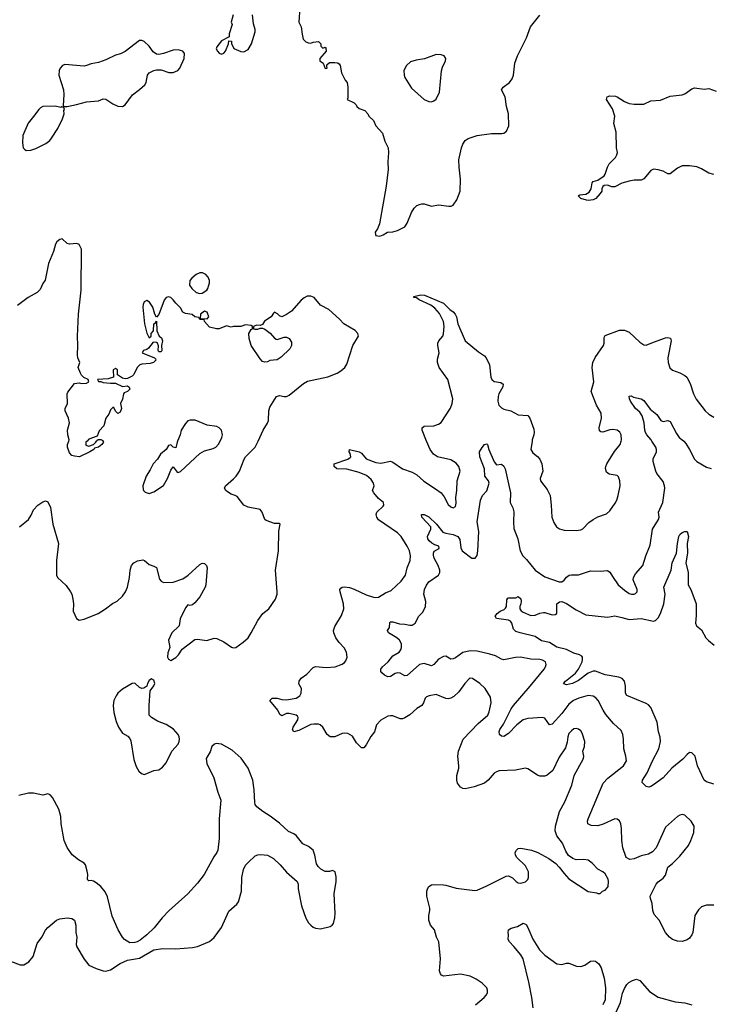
# Model space of a CAD drawing. Header units: inches. Extents: x 2220522 to 2384314, y 721474 to 893490.
# Tile 17 of 256: x 2230437 to 2236154, y 755334 to 763490. Entities that reach past the tile are written whole.
import ezdxf

# ---------------------------------------------------------------- set-up
doc = ezdxf.new("R2010")
doc.units = ezdxf.units.IN
doc.header["$MEASUREMENT"] = 0
doc.layers.add('C2735', color=7, linetype='Continuous')
doc.layers.add('C2736', color=7, linetype='Continuous')

msp = doc.modelspace()

# ---------------------------------------------------------------- linework, layer by layer
at = {"layer": 'C2735', "color": 5}
for points, elevation in [([(2230434, 759290), (2230508.8, 759351.2), (2230532.9, 759387.1), (2230551.6, 759430), (2230586.6, 759470), (2230630, 759497.3), (2230650, 759504), (2230670, 759496), (2230692.2, 759450), (2230710.3, 759310), (2230759.5, 759150), (2230742, 759010), (2230742.8, 758890), (2230750.8, 758870), (2230822.5, 758802.5), (2230858.4, 758750), (2230868.4, 758730), (2230876.4, 758690), (2230881.6, 758650), (2230880.5, 758590), (2230907.3, 758530), (2230930, 758516.3), (2230970, 758523.1), (2231087.8, 758572.2), (2231149.5, 758610.5), (2231206.8, 758653.2), (2231245.6, 758674.4), (2231290, 758714.8), (2231314.5, 758750), (2231331.6, 758790), (2231347.6, 758870), (2231353.2, 758930), (2231364, 758970), (2231382, 758990), (2231412.5, 759007.5), (2231456.3, 759016.3), (2231470.6, 759010.6), (2231510, 758976), (2231550, 758964.7), (2231570, 758951.3), (2231595.5, 758855.5), (2231610, 758838.7), (2231630, 758828.8), (2231710, 758831.8), (2231790, 758859.5), (2231832.2, 758887.8), (2231930, 758977.3), (2231950, 758986.8), (2231970, 758986), (2231986, 758970), (2231990.7, 758950), (2231980.7, 758810), (2231974, 758790), (2231930, 758709), (2231890, 758659), (2231870, 758642), (2231850, 758638), (2231830, 758642), (2231810, 758619), (2231767.5, 758527.5), (2231758.8, 758470), (2231697.3, 758410), (2231671, 758350), (2231681, 758290), (2231664.7, 758244.7), (2231661, 758210), (2231670, 758192), (2231690, 758182), (2231730, 758206.8), (2231753.2, 758230), (2231785.1, 758274.9), (2231890, 758356), (2231910, 758358.8), (2231987.5, 758347.5), (2232050, 758367.3), (2232070, 758362.8), (2232130, 758336), (2232193.2, 758293.2), (2232210, 758288), (2232230, 758290.6), (2232290, 758333.4), (2232330, 758370.3), (2232356.8, 758410), (2232410, 758513.7), (2232453.3, 758570), (2232503, 758610), (2232558.4, 758690), (2232571.8, 758730), (2232571.8, 758750), (2232558.4, 758930), (2232581.5, 759090), (2232586, 759254), (2232595.3, 759310), (2232590, 759318), (2232550, 759317.2), (2232481.1, 759341.1), (2232469.5, 759350), (2232447.3, 759410), (2232430, 759432), (2232331.5, 759451.5), (2232294, 759470), (2232239.1, 759539.1), (2232222, 759550), (2232190, 759559.6), (2232158.9, 759578.9), (2232145.1, 759590), (2232134, 759610), (2232141.6, 759630), (2232210, 759686.5), (2232231.8, 759710), (2232258.2, 759750), (2232297.7, 759850), (2232309.8, 759870), (2232388.3, 759950), (2232401.1, 759970), (2232414.6, 760000)], 320), ([(2231126.8, 760000), (2231130.9, 759990.9), (2231118.8, 759970), (2231090, 759949.4), (2231058, 759942), (2231051, 759930), (2231018, 759910), (2230931.3, 759870), (2230890, 759873.2), (2230870, 759881.2), (2230850, 759902), (2230833.2, 759950), (2230833.2, 759970), (2230842.8, 760000)], 320), ([(2230995.5, 760000), (2230986, 759990), (2230986.4, 759966.4), (2231010, 759958), (2231050, 759972), (2231068, 759990), (2231073, 760000)], 320), ([(2231745.8, 760000), (2231741.6, 759990), (2231730, 759944), (2231710, 759948), (2231690, 759969), (2231670, 759962), (2231650.4, 759929.6), (2231604, 759890), (2231579.1, 759850), (2231544, 759810), (2231518.8, 759761.2), (2231484.9, 759710), (2231458, 759630), (2231459.6, 759599.6), (2231462, 759590), (2231476.9, 759576.9), (2231510, 759566), (2231550, 759578.8), (2231630, 759630.8), (2231663, 759690), (2231690, 759758.8), (2231710, 759786), (2231743.1, 759743.1), (2231750, 759740.5), (2231770, 759746.4), (2231930, 759897), (2231970, 759919.5), (2232041.6, 759938.4), (2232064, 759950), (2232086.3, 759973.7), (2232098.6, 760000)], 340), ([(2234214.3, 755330), (2234287, 755390), (2234304.5, 755410), (2234315.1, 755430), (2234316, 755450), (2234309.3, 755470), (2234269.7, 755509.6), (2234221.7, 755541.7), (2234170, 755565.6), (2234090, 755582.9), (2233950, 755567.6), (2233934.2, 755574.2), (2233925.6, 755585.6), (2233918.4, 755610), (2233926.3, 755710), (2233911.6, 755850), (2233891.8, 755890), (2233876.2, 755950), (2233842.4, 755990), (2233828.2, 756030), (2233828, 756070), (2233837.4, 756110), (2233837.4, 756130), (2233813, 756230), (2233813.3, 756270), (2233816.9, 756290), (2233827.3, 756310), (2233850, 756323.1), (2233870, 756325.3), (2233950, 756322.3), (2233970, 756320.3), (2234055.1, 756295.1), (2234210, 756275.8), (2234230, 756280.4), (2234310, 756314.9), (2234470, 756394.9), (2234490, 756398), (2234522.3, 756382.3), (2234552.1, 756352.1), (2234570, 756340.5), (2234590, 756337.1), (2234630, 756348.4), (2234650, 756367.7), (2234656, 756384), (2234654.7, 756430), (2234630, 756479.6), (2234558.4, 756550), (2234547.3, 756570), (2234545.6, 756590), (2234554.5, 756610), (2234570, 756623.8), (2234590, 756628.4), (2234680.7, 756610), (2234733.4, 756590), (2234822.6, 756542.6), (2234880.3, 756500.3), (2234910.3, 756470.3), (2234950, 756417.3), (2234990, 756374), (2235150, 756268), (2235217.3, 756257.3), (2235230, 756251.3), (2235250, 756252), (2235268, 756270), (2235290, 756278.8), (2235310, 756301), (2235315.1, 756310), (2235318, 756350), (2235314, 756370), (2235290, 756415.1), (2235270, 756431.8), (2235230, 756452), (2235181.7, 756501.7), (2235150, 756527), (2235112.9, 756532.9), (2235050, 756531.2), (2235021.3, 756541.3), (2234985.9, 756565.9), (2234963.1, 756603.1), (2234937.4, 756670), (2234888.4, 756730), (2234876.4, 756770), (2234878, 756810), (2234912.1, 756930), (2234955.4, 757010), (2235015.1, 757150), (2235032.1, 757227.9), (2235109.6, 757370), (2235113.3, 757390), (2235105.6, 757430), (2235119.7, 757470), (2235121.7, 757510), (2235100.7, 757580.7), (2235090, 757598), (2235070, 757614), (2235050, 757619.6), (2235030, 757614.7), (2235010, 757600.5), (2234990, 757576.9), (2234981.2, 757550), (2234975.5, 757504.5), (2234960.4, 757459.6), (2234910, 757381.6), (2234855.5, 757270), (2234810, 757230.9), (2234790, 757222.7), (2234750, 757222.7), (2234730, 757231), (2234650, 757284.7), (2234630, 757289.7), (2234545.8, 757274.2), (2234412.7, 757267.3), (2234390, 757260.5), (2234371.3, 757248.7), (2234320.4, 757190), (2234290, 757166.3), (2234204.8, 757135.2), (2234130, 757118.3), (2234110, 757120.4), (2234090, 757133), (2234066.8, 757166.8), (2234060.9, 757190), (2234061, 757230), (2234077.2, 757290), (2234078.5, 757310), (2234069.8, 757390), (2234075, 757430), (2234112.4, 757530), (2234238.7, 757661.3), (2234317.4, 757730), (2234330, 757756), (2234345.4, 757830), (2234339.1, 757879.1), (2234294.5, 757950), (2234252.3, 757990), (2234190, 758032), (2234170, 758034.5), (2234164, 758030), (2234126, 757990), (2234077.8, 757922.2), (2234036.1, 757883.9), (2234010.3, 757869.7), (2233990, 757865.1), (2233970, 757866.9), (2233890, 757899.7), (2233831, 757890), (2233810, 757882), (2233799.3, 757870), (2233785.3, 757830), (2233770, 757808), (2233730, 757783.5), (2233670, 757732.2), (2233630, 757708.3), (2233610, 757698.9), (2233590, 757699.7), (2233530, 757724), (2233510, 757724.4), (2233490, 757719.7), (2233430, 757687.2), (2233394, 757650), (2233376.9, 757590), (2233348.2, 757551.8), (2233310, 757483), (2233290, 757457.6), (2233270, 757458.7), (2233230, 757499.6), (2233195.3, 757555.3), (2233158.3, 757578.3), (2233130, 757580.5), (2233110, 757576.4), (2233050, 757550.9), (2233009.5, 757550), (2232986.6, 757570), (2232950, 757629.4), (2232928.1, 757648.1), (2232914, 757654), (2232875.5, 757655.5), (2232850, 757650.6), (2232750, 757602), (2232709.7, 757589.7), (2232698.7, 757610), (2232703.5, 757630), (2232741.5, 757690), (2232746.6, 757710), (2232740.1, 757720.1), (2232729.2, 757730), (2232670, 757743.8), (2232650, 757743.5), (2232610, 757722.9), (2232594.5, 757734.5), (2232576, 757770), (2232510, 757849.6), (2232530, 757870.2), (2232570, 757870.2), (2232610, 757859.4), (2232650, 757854.7), (2232729.3, 757870), (2232759.5, 757890), (2232769.4, 757910), (2232772.3, 757950), (2232749.6, 757989.6), (2232752.3, 758010), (2232770, 758036.3), (2232817.2, 758070), (2232870, 758124), (2232890, 758132.2), (2232976.6, 758123.4), (2233051, 758129), (2233108.8, 758151.2), (2233130, 758164.9), (2233141.4, 758178.6), (2233152.6, 758210), (2233145.1, 758250), (2233126.6, 758286.6), (2233086, 758330), (2233057.7, 758370), (2233041, 758410), (2233039.2, 758430), (2233050, 758463), (2233105.4, 758554.6), (2233125.1, 758610), (2233121.7, 758650), (2233093.3, 758750), (2233091.8, 758770), (2233098, 758782), (2233109.7, 758790.3), (2233128.4, 758791.6), (2233170, 758785.6), (2233210, 758772.6), (2233310, 758725), (2233370, 758707.9), (2233390, 758704.4), (2233410, 758706.9), (2233470, 758742.6), (2233517.6, 758762.4), (2233600.6, 758839.4), (2233636.3, 758890), (2233648, 758950), (2233673.5, 759010), (2233677.2, 759050), (2233667.7, 759090), (2233650, 759129.6), (2233598.4, 759210), (2233570, 759240.3), (2233410, 759348.4), (2233396.3, 759370), (2233391.6, 759390), (2233397, 759410), (2233450, 759460.7), (2233454.3, 759470), (2233452.4, 759490), (2233410, 759524.2), (2233371.5, 759570), (2233362.4, 759590), (2233374.2, 759630), (2233369.8, 759650), (2233350, 759681.4), (2233313.1, 759713.1), (2233250, 759738.5), (2233150, 759766.2), (2233065.1, 759770), (2233044.7, 759790), (2233045.2, 759810), (2233156, 759850), (2233175.6, 759864.4), (2233180.7, 759870), (2233175.6, 759895.6), (2233167.3, 759910), (2233169.7, 759930.3), (2233251.4, 759911.4), (2233270, 759899.6), (2233310, 759851.5), (2233390, 759822.8), (2233430, 759817.4), (2233510, 759831.8), (2233530, 759825.3), (2233610, 759768.7), (2233690, 759742.8), (2233730, 759720.3), (2233788, 759668), (2233885, 759605), (2233930.2, 759570.2), (2233957.1, 759537.1), (2233990, 759474.8), (2234010, 759454.8), (2234030, 759447.3), (2234050, 759458), (2234055.3, 759484.7), (2234053.1, 759533.1), (2234061.7, 759590), (2234064.4, 759670), (2234087.6, 759750), (2234078.7, 759790), (2234056, 759816), (2234010, 759843.5), (2233899.3, 759870), (2233868, 759890), (2233838.9, 759930), (2233810.3, 760000)], 280), ([(2236190, 756154.7), (2236130, 756156.3), (2236090, 756140.5), (2236063.4, 756116.6), (2236033.4, 756070), (2236018.4, 755930), (2236010, 755909), (2235990, 755881.2), (2235970, 755866.6), (2235930, 755855.1), (2235890, 755858), (2235850, 755869.5), (2235822.7, 755890), (2235790, 755929.3), (2235737, 756030), (2235697.4, 756077.4), (2235685.1, 756110), (2235679.7, 756170), (2235665.6, 756210), (2235663.6, 756230), (2235714.3, 756330), (2235730.7, 756349.3), (2235770, 756378.7), (2235790, 756403.8), (2235810.9, 756469.1), (2235850, 756501.3), (2235910, 756562), (2235980.5, 756650), (2236000.7, 756690), (2236024.2, 756755.8), (2236029.6, 756810), (2236004.5, 756850), (2235950, 756900.9), (2235930, 756905.6), (2235910, 756901.6), (2235890, 756889.6), (2235790, 756800.9), (2235712.2, 756630), (2235683.9, 756596.1), (2235650, 756578), (2235590, 756562.7), (2235530, 756539.7), (2235493.8, 756533.8), (2235465.6, 756550), (2235437.7, 756630), (2235428.7, 756690), (2235426.9, 756790), (2235419.7, 756830), (2235410, 756852.3), (2235390, 756866.6), (2235370, 756869.5), (2235274.2, 756825.8), (2235230, 756813.3), (2235174.1, 756814.2), (2235147.3, 756830), (2235142.9, 756850), (2235149.6, 756870), (2235273.5, 757166.5), (2235312.3, 757207.7), (2235443, 757310), (2235467.6, 757350), (2235462.9, 757390), (2235444, 757450), (2235441.7, 757530), (2235435.8, 757570), (2235423.3, 757603.3), (2235359.3, 757659.3), (2235295.9, 757735.9), (2235273.8, 757770), (2235233.7, 757850), (2235213.4, 757873.4), (2235190, 757886.6), (2235150, 757890.8), (2235073, 757870), (2235029.1, 757850.9), (2234990, 757819.8), (2234930, 757742.5), (2234850, 757655.1), (2234830, 757649.5), (2234790, 757703.6), (2234770, 757709.7), (2234650, 757700.7), (2234610.2, 757689.8), (2234556.9, 757650), (2234490, 757575.8), (2234450, 757551.8), (2234430, 757555.1), (2234415.1, 757570), (2234411.8, 757590), (2234418, 757610), (2234446.8, 757653.2), (2234510, 757780.3), (2234529.9, 757810.1), (2234670, 757969), (2234785.4, 758110), (2234796.9, 758130), (2234801.6, 758150), (2234794.5, 758170), (2234770, 758185.6), (2234750, 758190.9), (2234673.3, 758193.3), (2234588.3, 758208.3), (2234545.9, 758205.9), (2234450, 758188.7), (2234430, 758193.3), (2234380, 758220), (2234335.7, 758235.7), (2234230, 758259.1), (2234170, 758262.9), (2234110, 758248.9), (2234050, 758205.1), (2234030, 758195.4), (2234010, 758193.6), (2233970, 758217.6), (2233950, 758216.3), (2233910, 758191.8), (2233870, 758149.7), (2233850, 758138.9), (2233790, 758157.6), (2233750.6, 758150), (2233650, 758058.5), (2233630, 758054.7), (2233590, 758077.2), (2233570, 758079.8), (2233550, 758073.6), (2233510, 758048.8), (2233490, 758046.8), (2233461, 758061), (2233439.3, 758079.2), (2233431.6, 758090), (2233429.9, 758110), (2233444.6, 758130), (2233490.8, 758170), (2233530, 758220.3), (2233582.4, 758250), (2233595.8, 758270), (2233601.3, 758290), (2233601, 758321), (2233585.6, 758350), (2233562.9, 758370), (2233495.1, 758410), (2233486, 758430), (2233503.5, 758456.5), (2233504.7, 758495.3), (2233510, 758502.8), (2233530, 758501.7), (2233584.6, 758484.6), (2233630, 758482), (2233670, 758473.4), (2233690, 758475.3), (2233716, 758490), (2233746.6, 758550), (2233777.7, 758582.3), (2233802, 758630), (2233803.5, 758670), (2233788.4, 758730), (2233793.3, 758770), (2233810, 758807.3), (2233830, 758832.4), (2233909.2, 758890), (2233919.5, 758910), (2233918.7, 758930), (2233905.4, 758970), (2233874, 759030), (2233866.5, 759053.5), (2233866, 759070), (2233873.3, 759086.7), (2233913.2, 759110), (2233912.7, 759130), (2233878.9, 759138.9), (2233853.5, 759153.5), (2233832.5, 759172.5), (2233821.7, 759190), (2233817.7, 759210), (2233844.5, 759270), (2233844.7, 759290), (2233769.7, 759370), (2233769.2, 759390), (2233790, 759390.2), (2233830, 759371.4), (2233891, 759310), (2233944.9, 759244.9), (2233970, 759235.6), (2234030, 759226.2), (2234069.6, 759209.6), (2234084.9, 759184.9), (2234094.4, 759114.4), (2234106.2, 759090), (2234186.4, 759030), (2234213.3, 759030), (2234228.9, 759051.1), (2234236, 759090), (2234242, 759250), (2234230.7, 759330), (2234255.8, 759510), (2234272.4, 759547.6), (2234310, 759586.8), (2234329.6, 759650), (2234322.9, 759670), (2234292.4, 759710), (2234289.8, 759770), (2234251.7, 759868.3), (2234249.7, 759910), (2234270, 759947.3), (2234290, 759970.8), (2234310, 759978), (2234316, 759970), (2234324.9, 759930), (2234370, 759826.7), (2234390, 759803.1), (2234430, 759808), (2234450, 759790.4), (2234460.9, 759770), (2234506.2, 759570), (2234503.8, 759490), (2234525.7, 759445.7), (2234534.4, 759414.4), (2234529.3, 759330.7), (2234534.6, 759274.6), (2234566.9, 759190), (2234585.5, 759090), (2234608.8, 759050), (2234639.3, 759019.3), (2234711.5, 758930), (2234790, 758875.3), (2234910, 758834), (2234930, 758834.9), (2234950, 758846), (2234970, 758873), (2234991.3, 758888.7), (2235010, 758892.4), (2235070, 758890.3), (2235170, 758925.8), (2235250, 758921.3), (2235310, 758928.4), (2235330, 758914.8), (2235350, 758878), (2235399.5, 758810), (2235450, 758764.4), (2235490, 758737.6), (2235510, 758732.4), (2235530, 758732.7), (2235542, 758738), (2235554.5, 758750), (2235555.6, 758770), (2235522.9, 758850), (2235525.1, 758870), (2235540.7, 758899.3), (2235602.9, 758970), (2235626.6, 759050), (2235663.1, 759136.9), (2235683.9, 759270), (2235733.6, 759350), (2235737.2, 759370), (2235733, 759410), (2235769.9, 759490.1), (2235784.7, 759610), (2235782.4, 759630), (2235770, 759664.7), (2235719.7, 759730), (2235710, 759749.5), (2235688.4, 759830), (2235687.2, 759852.8), (2235714.7, 759910), (2235716.4, 759930), (2235709.7, 759950), (2235678.6, 760000)], 260), ([(2234684.5, 760000), (2234674.4, 759930), (2234690, 759902), (2234730, 759873), (2234750, 759850.6), (2234766.5, 759810), (2234773.4, 759750), (2234750.8, 759690), (2234754.8, 759670), (2234810, 759599.1), (2234833.4, 759550), (2234843.7, 759470), (2234848.4, 759368.4), (2234864.1, 759324.1), (2234888.1, 759288.1), (2234912.8, 759272.8), (2234950, 759262.4), (2235050, 759259.5), (2235090, 759265.5), (2235106.2, 759273.8), (2235154.9, 759325.1), (2235190, 759350.4), (2235230, 759372.7), (2235302.5, 759397.5), (2235330, 759421), (2235374.5, 759485.5), (2235387.3, 759510), (2235399.6, 759550), (2235414, 759630), (2235412, 759670), (2235402, 759702), (2235390, 759713.2), (2235324.7, 759724.7), (2235302.8, 759742.8), (2235293.4, 759773.4), (2235294.7, 759790), (2235305.1, 759810), (2235367.3, 759912.7), (2235414.7, 759970), (2235423.4, 760000)], 280), ([(2235941.7, 760000), (2235958.7, 759978.7), (2235990, 759930.7), (2236030.3, 759850), (2236049.4, 759829.4), (2236130, 759783.6), (2236170, 759773.1)], 260), ([(2236190, 757157.4), (2236130, 757176.3), (2236111.8, 757191.8), (2236057.2, 757310), (2236036, 757390), (2236010, 757418.3), (2235990, 757418.5), (2235970, 757403.1), (2235934.6, 757365.4), (2235842.4, 757290), (2235770, 757211), (2235690, 757151.2), (2235670, 757136.9), (2235652.5, 757132.5), (2235630, 757139.3), (2235597.2, 757170), (2235600.7, 757190), (2235639.7, 757250), (2235681.8, 757350), (2235734.2, 757450), (2235749.7, 757510), (2235745.7, 757545.7), (2235733, 757590), (2235722.7, 757670), (2235670, 757791.8), (2235650, 757813.3), (2235630, 757824.6), (2235470.7, 757890.7), (2235459.8, 757910), (2235458.9, 757970), (2235450.5, 758010.4), (2235432.2, 758032.2), (2235404.5, 758044.5), (2235290, 758063.7), (2235210, 758093.2), (2235190, 758093.2), (2235150, 758076.2), (2235070, 758015.3), (2235020.5, 757990), (2234970, 757981.3), (2234947.6, 757987.6), (2234945.2, 757990), (2234962.9, 758010), (2235043.3, 758076.7), (2235068.8, 758110), (2235098.9, 758170), (2235103.5, 758190), (2235101.8, 758210), (2235096.5, 758216.5), (2235076.9, 758230), (2235030, 758242.5), (2234970, 758271.8), (2234890, 758292.5), (2234830, 758331.6), (2234764, 758344), (2234710, 758381.5), (2234585.2, 758410), (2234550, 758422.2), (2234530, 758442), (2234517.4, 758490), (2234506.4, 758506.4), (2234490, 758515.1), (2234390, 758529), (2234379, 758550), (2234395.1, 758570), (2234420.7, 758590), (2234454.3, 758605.7), (2234464.4, 758615.6), (2234471.8, 758630), (2234476.2, 758683.8), (2234482.4, 758697.6), (2234490, 758702), (2234550, 758702), (2234570, 758711), (2234590, 758692), (2234593.8, 758673.8), (2234592.2, 758650), (2234583, 758630), (2234583.8, 758610), (2234593.5, 758593.5), (2234610, 758581.6), (2234674.7, 758554.7), (2234710, 758556.5), (2234750, 758573.4), (2234779, 758579), (2234790, 758579.5), (2234850, 758560.7), (2234877.2, 758562.8), (2234888.4, 758571.6), (2234888.7, 758650), (2234912.1, 758667.9), (2234930, 758670.3), (2234970, 758654.3), (2235050, 758601.6), (2235130, 758560.5), (2235310, 758542), (2235370.6, 758550.6), (2235430, 758539.1), (2235490, 758520.3), (2235590, 758529.1), (2235690, 758506.7), (2235707.2, 758512.8), (2235730, 758536.4), (2235749.9, 758570.1), (2235777.5, 758650), (2235787.6, 758730), (2235777.5, 758790), (2235837.8, 758930), (2235845.3, 758990), (2235882, 759070), (2235889.8, 759150), (2235901.1, 759210), (2235910, 759225.5), (2235930, 759241.6), (2235950.8, 759250.8), (2235970, 759251.3), (2235982, 759210), (2235970.3, 759150), (2235974.3, 759070), (2235958, 758990), (2235978.4, 758910), (2235978.9, 758810), (2236000.4, 758770), (2236044.9, 758650), (2236044.7, 758555.3), (2236038, 758490), (2236047.7, 758470), (2236090, 758435.5), (2236125.7, 758370), (2236146.4, 758346.4), (2236194.4, 758310)], 240), ([(2230361, 755690), (2230441.3, 755661.3), (2230470, 755661.6), (2230513, 755687), (2230549.6, 755730), (2230582.9, 755837.1), (2230620.7, 755890), (2230651, 755949), (2230669.8, 755970.2), (2230742.7, 756030), (2230770, 756043), (2230830.5, 756050.5), (2230870, 756044), (2230890, 756031), (2230901.1, 755990), (2230903.2, 755930), (2230910.3, 755889.7), (2230904.9, 755830), (2230910.4, 755810.4), (2230970, 755707.3), (2231010, 755658.8), (2231070.3, 755630.4), (2231130, 755610.4), (2231150, 755608.2), (2231190, 755620.3), (2231270, 755672.2), (2231330, 755700.4), (2231430, 755716.3), (2231550, 755784.2), (2231623.8, 755796.2), (2231730, 755794), (2231870, 755803.8), (2231910, 755813), (2232010, 755854), (2232050, 755887.3), (2232110, 755970.7), (2232170, 756104), (2232236.1, 756163.9), (2232250, 756182), (2232275.3, 756270), (2232277.1, 756382.9), (2232291.2, 756450), (2232310, 756485.5), (2232330, 756508.5), (2232390, 756564.9), (2232410, 756573.4), (2232435.4, 756575.4), (2232490, 756568.8), (2232541.5, 756541.5), (2232595.5, 756490), (2232647.3, 756427.3), (2232738, 756350), (2232746, 756330), (2232745.5, 756290), (2232774, 756150), (2232810, 756046), (2232830.6, 756010), (2232850, 755990.6), (2232870, 755974), (2232890, 755964.9), (2232930, 755958.8), (2233010, 755978), (2233028, 755990), (2233037.2, 756002.8), (2233049, 756050), (2233053.2, 756090), (2233042.9, 756250), (2233059.6, 756350), (2233059.3, 756390), (2233052, 756432), (2233030, 756442), (2233005.4, 756434.6), (2232970, 756434), (2232932.9, 756452.9), (2232910, 756475.3), (2232897.5, 756497.5), (2232884.7, 756570), (2232869.5, 756610), (2232830, 756640.7), (2232784.2, 756664.2), (2232730, 756731.5), (2232710, 756745.6), (2232665.3, 756765.3), (2232590, 756835.1), (2232512.5, 756892.5), (2232452.7, 756930), (2232402.7, 756970), (2232390, 756989), (2232386.6, 757006.6), (2232381.7, 757110), (2232369.7, 757190), (2232331.1, 757291.1), (2232272.5, 757372.5), (2232198.7, 757438.7), (2232110, 757488.4), (2232066.4, 757493.6), (2232052, 757488), (2232030.7, 757470), (2232014.9, 757425.1), (2231982.8, 757370), (2231987.7, 757330), (2232045.5, 757210), (2232078.4, 757090), (2232105.5, 757025.5), (2232090.3, 756870), (2232090, 756706), (2232078.7, 756610), (2232070.3, 756590), (2232045.2, 756554.8), (2231966.4, 756410), (2231910, 756337), (2231830.6, 756250), (2231676.3, 756110), (2231618, 756050), (2231551.5, 755968.5), (2231490.3, 755909.7), (2231435.1, 755864.9), (2231410, 755851.5), (2231390, 755845.1), (2231350, 755844.4), (2231305.6, 755870), (2231287.8, 755890), (2231251.8, 755950), (2231203.3, 756063.3), (2231163.5, 756223.5), (2231145.8, 756265.8), (2231109.6, 756309.6), (2231070, 756341.2), (2231050, 756354), (2231030, 756359), (2231010, 756355.3), (2231002.7, 756362.7), (2230999, 756370), (2231000.7, 756410), (2230996.6, 756436.6), (2230981.2, 756490), (2230970, 756504), (2230924, 756530), (2230871.9, 756571.9), (2230830, 756634), (2230806, 756690), (2230779.7, 756830), (2230776.9, 756890), (2230762.2, 756950), (2230710, 757046), (2230690, 757069.3), (2230670, 757076), (2230630, 757066), (2230550, 757083.7), (2230510, 757083.6), (2230430, 757064.7)], 320), ([(2234694.1, 755305.9), (2234683.1, 755390), (2234658.4, 755518.4), (2234609.6, 755710), (2234590, 755742.7), (2234533.9, 755813.9), (2234497, 755850), (2234486, 755870), (2234489.2, 755910), (2234485.2, 755930), (2234490, 755951), (2234510, 755964), (2234562.9, 755977.1), (2234610, 756006.8), (2234634.6, 755994.6), (2234650, 755971.3), (2234690, 755873), (2234746.3, 755786.3), (2234790, 755741.6), (2234890, 755668), (2234930, 755663), (2234970, 755674), (2234990, 755674), (2235052, 755650), (2235090, 755646), (2235121, 755659), (2235169.7, 755690.4), (2235190, 755693), (2235211.3, 755690), (2235237.3, 755670), (2235256.7, 755636.7), (2235282, 755550), (2235293.4, 755470), (2235290.7, 755370), (2235271, 755330)], 260), ([(2235381.2, 755270), (2235417, 755350), (2235434.2, 755425.8), (2235450, 755464.7), (2235470, 755498), (2235486.8, 755513.2), (2235518, 755530), (2235550, 755541), (2235578, 755530), (2235658.5, 755438.5), (2235730, 755393), (2235870, 755354.4), (2235950, 755346.4), (2236010, 755328.4)], 260)]:
    msp.add_lwpolyline(points, dxfattribs=dict(at, elevation=elevation))
at = {"layer": 'C2735', "color": 5, "elevation": 320}
msp.add_lwpolyline([(2231530, 758028.7), (2231510, 758015.3), (2231496, 757990), (2231491.3, 757968.7), (2231466.4, 757953.6), (2231450, 757949), (2231430, 757957.2), (2231390, 757995.1), (2231370, 757991.8), (2231290, 757945.1), (2231250.5, 757910), (2231236.4, 757890), (2231217.1, 757850), (2231210.4, 757810), (2231218.4, 757750), (2231237.2, 757677.2), (2231254.9, 757630), (2231290, 757578.8), (2231334.6, 757554.6), (2231350, 757536), (2231357.7, 757517.7), (2231382.6, 757362.6), (2231403.4, 757303.4), (2231425.8, 757265.8), (2231445.5, 757245.5), (2231470, 757238.8), (2231490, 757246.8), (2231548, 757270), (2231590, 757277.3), (2231622, 757298), (2231650, 757334.8), (2231698, 757430), (2231749.3, 757490), (2231759.3, 757510), (2231760.9, 757530), (2231759.5, 757550), (2231749.5, 757570), (2231713.2, 757613.2), (2231651.5, 757651.5), (2231578.5, 757678.5), (2231529.2, 757710), (2231509.4, 757730), (2231509.6, 757810), (2231519, 757930), (2231550, 757972), (2231556, 757990), (2231550, 758018)], close=True, dxfattribs=at)
at = {"layer": 'C2736', "color": 5}
for points, elevation in [([(2232758.4, 763590), (2232750.9, 763470.9), (2232771, 763430), (2232777.3, 763370), (2232787.3, 763330), (2232810, 763306.8), (2232830, 763297.3), (2232850, 763294.8), (2232870, 763302.8), (2232914, 763310), (2232934, 763290), (2232934, 763270), (2232950, 763254), (2232970, 763262), (2232975.3, 763255.3), (2232978, 763230), (2232924.7, 763170), (2232926, 763150), (2232952, 763130), (2232970, 763086.8), (2232986, 763090), (2232982, 763102), (2232984, 763116), (2233004.8, 763135.2), (2233050, 763135.5), (2233072.2, 763132.2), (2233084.9, 763124.9), (2233094.8, 763110), (2233106, 763050), (2233136, 762990), (2233150.8, 762970), (2233156, 762930), (2233156, 762844), (2233152, 762830), (2233210, 762802), (2233225.4, 762785.4), (2233231.3, 762770), (2233250, 762756), (2233296.7, 762736.7), (2233322, 762710), (2233330.5, 762690.5), (2233370, 762654.8), (2233390.6, 762610.6), (2233445.5, 762550), (2233463.8, 762483.8), (2233490.8, 762430), (2233494.8, 762390), (2233488, 762312), (2233490.5, 762250.5), (2233474.4, 762110), (2233420.4, 761799.6), (2233403.1, 761756.9), (2233384.9, 761730), (2233385.5, 761710), (2233390, 761702.8), (2233422, 761698), (2233450, 761706.8), (2233486, 761730), (2233530, 761733.4), (2233570, 761744.9), (2233630, 761774.8), (2233650, 761806), (2233685.9, 761894.1), (2233707, 761930), (2233729.7, 761950.3), (2233750, 761960.5), (2233770, 761965.5), (2233790, 761963.8), (2233850, 761946), (2233910, 761956.9), (2233994.5, 761945.5), (2234014, 761946), (2234030, 761953.4), (2234061.7, 761998.3), (2234087.6, 762070), (2234090.7, 762170), (2234078.9, 762270), (2234078, 762330), (2234098.8, 762430), (2234110, 762460.5), (2234129.8, 762490.2), (2234153.7, 762506.3), (2234230, 762532), (2234348.1, 762548.1), (2234432.5, 762547.5), (2234449.3, 762550.7), (2234472.7, 762567.3), (2234493.2, 762610), (2234489.6, 762710), (2234471.5, 762770), (2234461.6, 762850), (2234432.3, 762910), (2234443.6, 762930), (2234496.2, 762970), (2234519, 763001), (2234530, 763031.3), (2234542.7, 763130), (2234563.1, 763190), (2234639.5, 763340.5), (2234671.1, 763430), (2234750, 763527)], 320), ([(2232206.4, 763530), (2232191.3, 763470), (2232198, 763450), (2232172.7, 763372.7), (2232172, 763348), (2232110, 763316), (2232070, 763266), (2232066.8, 763250), (2232078, 763230), (2232090, 763212), (2232110, 763206), (2232130, 763212), (2232142, 763230), (2232168.7, 763290), (2232170, 763314), (2232191.6, 763311.6), (2232192.7, 763292.7), (2232211.6, 763251.6), (2232270, 763226), (2232294.6, 763225.4), (2232330, 763244.7), (2232358, 763290), (2232389.4, 763390.6), (2232389.4, 763410), (2232375.9, 763455.9), (2232367, 763530)], 320), ([(2236190, 762207.1), (2236150, 762219.5), (2236090, 762256.2), (2236050, 762271.4), (2235990, 762281), (2235930, 762279.3), (2235890, 762259.8), (2235830, 762212.6), (2235810, 762212.6), (2235770, 762234.5), (2235730, 762247.2), (2235690, 762252.4), (2235670, 762240.5), (2235610, 762172.2), (2235590, 762161.4), (2235530, 762160.3), (2235490, 762153.3), (2235430, 762135.4), (2235370, 762106.5), (2235346.6, 762106.6), (2235310, 762119.8), (2235282.2, 762117.8), (2235270, 762109.2), (2235263.6, 762090), (2235263.6, 762070), (2235250.3, 762050), (2235213.7, 762010), (2235190, 761998.2), (2235152.5, 761992.5), (2235135.8, 761995.8), (2235089.4, 762010), (2235066.6, 762030), (2235079.3, 762040.7), (2235130, 762044.9), (2235157.3, 762062.7), (2235175.1, 762090), (2235182, 762138), (2235191.3, 762148.7), (2235230, 762160.3), (2235281.8, 762198.2), (2235291.2, 762210), (2235309.7, 762270), (2235324.4, 762295.6), (2235375.1, 762350), (2235386.6, 762370), (2235392.3, 762390), (2235385.2, 762430), (2235382, 762558), (2235362.9, 762630), (2235371.5, 762690), (2235350, 762753.2), (2235302.9, 762830), (2235306.6, 762850), (2235330, 762859.3), (2235376, 762856), (2235390, 762852.4), (2235450, 762812.2), (2235490, 762796.4), (2235530, 762790.4), (2235610, 762790.6), (2235670, 762817.3), (2235750, 762824), (2235830, 762857.1), (2235930, 762868.2), (2235950, 762874.9), (2236010, 762918), (2236030, 762924.9), (2236110, 762915.5), (2236150, 762920.7), (2236210, 762897.3)], 280), ([(2230842.8, 760000), (2230846, 760010), (2230835.1, 760050), (2230832.3, 760090), (2230849.4, 760150), (2230842, 760190), (2230812.7, 760250), (2230814, 760270), (2230833.2, 760310), (2230829, 760390), (2230834.6, 760405.4), (2230890, 760476), (2230930, 760482), (2230950, 760477.3), (2230990, 760478.8), (2231008.7, 760490), (2231004, 760510), (2230967.6, 760527.6), (2230950, 760545.2), (2230941.7, 760561.7), (2230922, 760610), (2230935.3, 760650), (2230918, 760690), (2230915.3, 760710), (2230919.3, 760790), (2230916.2, 760870), (2230924.7, 761050), (2230945.1, 761250), (2230948.9, 761588.9), (2230930, 761628), (2230910, 761635.3), (2230849.5, 761629.5), (2230830, 761637.2), (2230790, 761675.1), (2230770, 761669.3), (2230745.5, 761650), (2230733.4, 761630), (2230715.8, 761570), (2230675.3, 761470), (2230648.1, 761331.9), (2230630, 761305.1), (2230606.1, 761253.9), (2230582, 761230), (2230507.3, 761190), (2230418.5, 761121.5)], 320), ([(2232414.6, 760000), (2232455.1, 760090), (2232491.7, 760148.3), (2232500.4, 760170), (2232502, 760250), (2232510, 760279.3), (2232566.3, 760370), (2232590, 760376.5), (2232628.6, 760368.6), (2232650, 760370.2), (2232670, 760380.7), (2232790, 760477), (2232822.9, 760497.1), (2232990, 760532.4), (2233070, 760561.6), (2233098.6, 760581.4), (2233131.4, 760608.6), (2233150, 760636), (2233197.6, 760790), (2233245.2, 760870), (2233239, 760890), (2233216.6, 760916.6), (2233125.2, 760970), (2233089.3, 761010), (2232999.3, 761090), (2232930, 761126), (2232879, 761190), (2232850, 761200.7), (2232821.3, 761198.7), (2232794.2, 761185.8), (2232770, 761166), (2232690, 761076), (2232650, 761048.7), (2232610, 761028.7), (2232590, 761038), (2232574.6, 761054.6), (2232550, 761068), (2232539.6, 761060.4), (2232522, 761030), (2232467.1, 760992.9), (2232450, 760966), (2232430, 760958), (2232399.6, 760960.4), (2232374, 760950), (2232374, 760930), (2232386.4, 760926.4), (2232410, 760926), (2232430, 760934), (2232450, 760934), (2232470, 760927.3), (2232512.9, 760892.9), (2232550, 760850.7), (2232563.4, 760843.4), (2232570, 760842), (2232630, 760860.5), (2232650, 760859.1), (2232670.3, 760850.3), (2232690, 760818), (2232690.4, 760790), (2232676, 760764), (2232604.8, 760695.2), (2232570, 760673.6), (2232510, 760666), (2232490, 760656), (2232470, 760652.7), (2232450, 760659.3), (2232430, 760681.2), (2232356, 760790), (2232339.3, 760850), (2232337.2, 760890), (2232355.3, 760924.7), (2232366, 760930), (2232366, 760950), (2232356.4, 760956.4), (2232310, 760962), (2232270, 760948), (2232210, 760948), (2232190, 760942), (2232150, 760954), (2232090, 760929), (2232069.3, 760929.3), (2232010, 760944), (2231968, 760990), (2231966, 761006), (2231930, 761008), (2231922, 761022), (2231890, 761028), (2231867.3, 761047.3), (2231810, 761055.3), (2231790, 761068.7), (2231770, 761102), (2231730, 761142), (2231709, 761170), (2231690, 761189), (2231670, 761194), (2231650, 761188.7), (2231633.7, 761166.3), (2231590.7, 761049.3), (2231570, 761026), (2231558, 761050), (2231541.2, 761110), (2231514, 761150), (2231490, 761165.2), (2231470, 761154), (2231459.1, 761130), (2231456.3, 761110), (2231471, 760970), (2231490, 760894), (2231510, 760854), (2231526, 760870), (2231528, 760890), (2231547.3, 760912.7), (2231548.7, 760970), (2231562, 760978), (2231570, 760994), (2231572.7, 760912.7), (2231592, 760870), (2231613.7, 760853.7), (2231622, 760830), (2231611.3, 760790), (2231614.8, 760750), (2231610, 760738), (2231590, 760738), (2231586, 760750), (2231588.9, 760788.9), (2231578, 760810), (2231570, 760815.3), (2231542, 760818), (2231504.7, 760770), (2231490, 760759), (2231462, 760750), (2231452, 760730), (2231554, 760690), (2231562, 760682), (2231564.7, 760670), (2231546, 760650), (2231519, 760641), (2231450, 760636), (2231432, 760630), (2231411.1, 760608.9), (2231382, 760550), (2231370, 760538), (2231330, 760518), (2231310, 760515.3), (2231290, 760522), (2231248, 760548), (2231248, 760590), (2231230, 760602), (2231212, 760590), (2231214, 760530), (2231170, 760514), (2231082, 760510), (2231090, 760494), (2231110, 760494), (2231130, 760486), (2231190, 760478), (2231230, 760478), (2231290, 760452), (2231330, 760458), (2231345.4, 760445.4), (2231350.6, 760430), (2231331.3, 760410), (2231302, 760398), (2231298, 760390), (2231290, 760348), (2231271.3, 760310), (2231282, 760270), (2231270, 760239), (2231250, 760228), (2231230, 760248), (2231216.4, 760276.4), (2231210, 760278), (2231190, 760258), (2231176.3, 760223.7), (2231150, 760188), (2231135.3, 760124.7), (2231096.9, 760083.1), (2231078.8, 760041.2), (2231010, 760015.3), (2230995.5, 760000)], 320), ([(2233810.3, 760000), (2233773.6, 760090), (2233772.7, 760110), (2233790, 760123), (2233870, 760125.3), (2233910, 760139.5), (2233930, 760154.4), (2234006.9, 760273.1), (2234021.8, 760310), (2234026.6, 760350), (2233987.1, 760510), (2233914, 760610), (2233900.2, 760650), (2233901.4, 760678.6), (2233913.3, 760730), (2233902.1, 760790), (2233902.7, 760810), (2233912.3, 760830), (2233944.1, 760870), (2233950.8, 760889.2), (2233955.8, 760950), (2233949.9, 760990), (2233915.9, 761055.9), (2233879.6, 761099.6), (2233844, 761124.1), (2233748.2, 761170), (2233726, 761186), (2233705.2, 761190), (2233704, 761196), (2233762, 761210), (2233791.5, 761208.5), (2233950, 761142.6), (2234002.3, 761090), (2234030, 761068.9), (2234047.8, 761050), (2234058.6, 761030), (2234070.2, 760970), (2234130.4, 760830.4), (2234239.9, 760739.9), (2234290, 760705.5), (2234303.8, 760690), (2234331, 760631), (2234342.4, 760530), (2234350.2, 760510.2), (2234370, 760494.3), (2234424.8, 760484.8), (2234443.8, 760470), (2234441.7, 760450), (2234408.9, 760390), (2234402.8, 760370), (2234399.6, 760330), (2234410, 760298), (2234430, 760275.5), (2234450, 760263.1), (2234508.9, 760248.9), (2234570, 760217.1), (2234650, 760210.6), (2234665.5, 760190), (2234698, 760098), (2234702.6, 760070), (2234700.3, 760050), (2234686, 760010), (2234684.5, 760000)], 280), ([(2235423.4, 760000), (2235426.3, 760010), (2235423, 760050), (2235413.2, 760073.2), (2235390, 760091.3), (2235355.4, 760095.4), (2235330, 760092.6), (2235270, 760072), (2235254.8, 760074.8), (2235244.2, 760084.2), (2235240.5, 760110), (2235259.7, 760190), (2235258.3, 760230), (2235217.4, 760297.4), (2235174.7, 760410), (2235195.9, 760490), (2235182.7, 760610), (2235186.9, 760650), (2235207.2, 760692.8), (2235276.9, 760790), (2235283, 760810), (2235282.7, 760857.3), (2235290, 760873.4), (2235410, 760919.5), (2235450, 760919.3), (2235490, 760900.7), (2235578, 760818), (2235610, 760796.3), (2235630, 760793.4), (2235690, 760820.3), (2235790, 760853.7), (2235810, 760856.4), (2235832.2, 760852.2), (2235837.1, 760830), (2235810.3, 760690), (2235812.4, 760650), (2235827.4, 760607.4), (2235850, 760587.7), (2235910, 760564.9), (2235950, 760543.1), (2235967.9, 760527.9), (2235996.4, 760476.4), (2236023.7, 760390), (2236045.4, 760345.4), (2236119.1, 760250), (2236150, 760223), (2236190, 760198)], 280), ([(2235678.6, 760000), (2235672.3, 760010), (2235636.1, 760050), (2235623.9, 760070), (2235618.5, 760090), (2235614.8, 760150), (2235597.8, 760210), (2235578.7, 760238.7), (2235541.7, 760270), (2235501.3, 760330), (2235492.3, 760350), (2235489.6, 760370.4), (2235507, 760373), (2235524.2, 760364.2), (2235590, 760350.3), (2235610, 760335.8), (2235664.6, 760264.6), (2235718.4, 760218.4), (2235751.3, 760170), (2235770, 760160.7), (2235810, 760170.6), (2235830, 760160.7), (2235881, 760061), (2235904.4, 760030), (2235940.9, 760000.9), (2235941.7, 760000)], 260), ([(2232098.6, 760000), (2232111.8, 760028.2), (2232117, 760050), (2232109.2, 760090), (2232090, 760109.2), (2232070, 760119.3), (2231990, 760132.3), (2231892.1, 760172.1), (2231850, 760172.7), (2231830, 760166), (2231810, 760146), (2231775.8, 760090), (2231767, 760050), (2231745.8, 760000)], 340), ([(2231073, 760000), (2231075.3, 760004.7), (2231088, 760012), (2231108.4, 760011.6), (2231124.7, 760004.7), (2231126.8, 760000)], 320)]:
    msp.add_lwpolyline(points, dxfattribs=dict(at, elevation=elevation))
for points, elevation in [([(2231450, 763318), (2231430, 763318), (2231310, 763227), (2231272, 763208), (2231230, 763196.2), (2231150, 763158.4), (2231090, 763137), (2231030, 763125.1), (2230991.3, 763110), (2230970, 763106.6), (2230810, 763119.6), (2230790.3, 763109.7), (2230773, 763090), (2230763.8, 763070), (2230761.6, 763030), (2230799.5, 762910), (2230802.4, 762870), (2230798, 762778), (2230811.6, 762771.6), (2230830, 762771.3), (2230906.4, 762786.4), (2230989.6, 762810.4), (2231090, 762819.5), (2231130, 762834), (2231150, 762832.4), (2231210, 762793), (2231250, 762774.9), (2231290, 762770.6), (2231310, 762784), (2231371.5, 762868.5), (2231430, 762910.7), (2231473.2, 762950), (2231484, 762970), (2231495.3, 763030), (2231510, 763051.3), (2231549.3, 763070.7), (2231570, 763076), (2231610, 763074.8), (2231673.7, 763053.7), (2231710, 763053.4), (2231749, 763070), (2231765.2, 763090), (2231801.2, 763170), (2231804, 763210), (2231790, 763228.7), (2231750, 763241.2), (2231710, 763238), (2231630, 763209.2), (2231590, 763201.2), (2231570, 763204), (2231543.3, 763223.3), (2231509.4, 763270), (2231470, 763309.4)], 320), ([(2233890, 763201.2), (2233793.8, 763166.2), (2233724.1, 763155.9), (2233678, 763142), (2233644.7, 763110), (2233621, 763070), (2233623, 763030), (2233630, 763011.3), (2233683.7, 762923.7), (2233788.7, 762828.7), (2233830, 762812.7), (2233850, 762810.5), (2233870, 762818), (2233890, 762831), (2233917.6, 762890), (2233934.1, 763065.8), (2233942.3, 763097.7), (2233966, 763150), (2233969, 763169), (2233955.3, 763190), (2233930, 763199.3)], 340), ([(2230730, 762772.7), (2230630, 762771.8), (2230610, 762760.9), (2230594.7, 762745.3), (2230552.5, 762687.5), (2230505.8, 762634.2), (2230463.6, 762530), (2230458.9, 762470), (2230466.4, 762430), (2230476.4, 762416.4), (2230490, 762408), (2230530, 762408.8), (2230570, 762422.4), (2230654.4, 762465.6), (2230685.6, 762490), (2230701.6, 762510), (2230753.3, 762590), (2230792, 762670), (2230805.2, 762710), (2230803.1, 762736.9), (2230807.3, 762747.3), (2230802, 762762), (2230787.3, 762767.3), (2230776.9, 762763.1)], 320), ([(2231930, 761393.2), (2231899.9, 761380.1), (2231862.8, 761350), (2231847.3, 761330), (2231844, 761290), (2231864.1, 761264.1), (2231901, 761230), (2231930, 761222.8), (2231950, 761226), (2231989.1, 761250.9), (2231996.5, 761263.5), (2232009.2, 761310), (2232009.2, 761330), (2231998, 761358), (2231978.9, 761378.9), (2231952.1, 761392.1)], 320), ([(2231970, 761074.5), (2231936, 761050), (2231934, 761014), (2231990, 761011.3), (2232004, 761030), (2231990, 761068.7)], 320)]:
    msp.add_lwpolyline(points, close=True, dxfattribs=dict(at, elevation=elevation))

doc.saveas('drawing.dxf')
